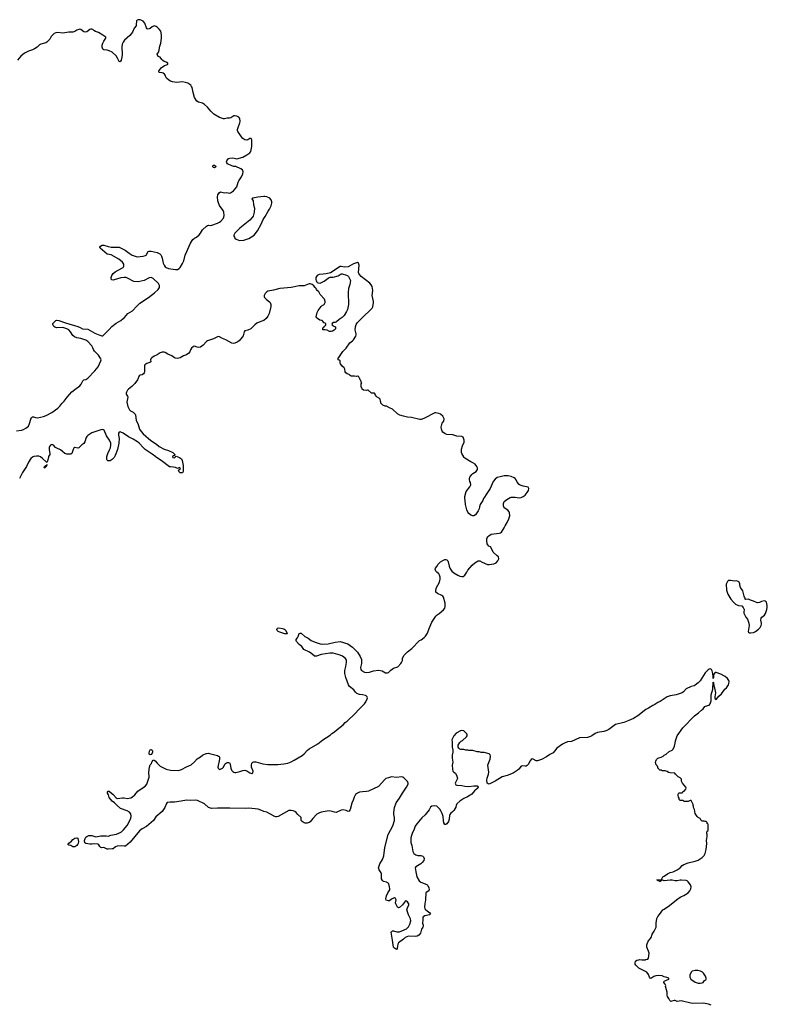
# Model space of a CAD drawing. Header units: inches. Extents: x 1793664 to 1898134, y 335751 to 468181.
# Tile 33 of 33: x 1864953 to 1879825, y 439113 to 458695. Entities that reach past the tile are written whole.
import ezdxf

# ---------------------------------------------------------------- set-up
doc = ezdxf.new("R2010")
doc.units = ezdxf.units.IN
doc.header["$MEASUREMENT"] = 0
for name, color, linetype in [('B8464', 7, 'Continuous'), ('B8465', 7, 'Continuous'), ('B8473', 7, 'Continuous'), ('B8474', 7, 'Continuous'), ('B8475', 7, 'Continuous')]:
    doc.layers.add(name, color=color, linetype=linetype)

msp = doc.modelspace()

# ---------------------------------------------------------------- linework, layer by layer
at = {"layer": 'B8464', "color": 6, "elevation": 300}
for points in [[(1865217, 450000), (1865206, 449994), (1865174, 449970), (1865126, 449894), (1865090, 449807), (1865008, 449692), (1864951, 449569)], [(1865523, 450000), (1865506, 449914), (1865490, 449888), (1865483, 449903), (1865410, 449970), (1865370, 449998), (1865365, 450000)], [(1866836, 450000), (1866830, 449989), (1866790, 449946), (1866750, 449923), (1866730, 449919), (1866704, 449924), (1866692, 449932), (1866688, 449948), (1866685, 450000)], [(1868099, 450000), (1868130, 449988), (1868170, 449964), (1868188, 449930), (1868207, 449830), (1868202, 449710), (1868190, 449681), (1868146, 449686), (1868130, 449695), (1868121, 449710), (1868115, 449730), (1868119, 449741), (1868153, 449770), (1868135, 449790), (1868129, 449791), (1868105, 449775), (1868090, 449772), (1868050, 449788), (1868010, 449797), (1867950, 449800), (1867930, 449805), (1867769, 449930), (1867676, 449990), (1867663, 450000)], [(1867995, 450000), (1867998, 449990), (1868030, 449984), (1868042, 449990), (1868050, 450000)], [(1870000, 442859), (1869870, 442932), (1869810, 442948), (1869750, 442977), (1869694, 442994), (1869511, 443011), (1869450, 443006), (1869130, 443014), (1868970, 443011), (1868890, 443014), (1868770, 443006), (1868707, 443027), (1868630, 443097), (1868490, 443166), (1868450, 443174), (1868350, 443168), (1868270, 443171), (1868162, 443150), (1868030, 443136), (1867944, 443136), (1867890, 443126), (1867872, 443108), (1867839, 443030), (1867786, 442950), (1867660, 442840), (1867613, 442770), (1867570, 442727), (1867473, 442650), (1867390, 442604), (1867338, 442562), (1867150, 442338), (1867061, 442259), (1867030, 442255), (1866970, 442266), (1866890, 442256), (1866858, 442242), (1866810, 442208), (1866790, 442202), (1866710, 442196), (1866690, 442199), (1866630, 442229), (1866590, 442227), (1866570, 442233), (1866549, 442250), (1866527, 442287), (1866510, 442296), (1866430, 442303), (1866390, 442296), (1866350, 442296), (1866270, 442308), (1866250, 442327), (1866244, 442370), (1866253, 442410), (1866270, 442434), (1866290, 442450), (1866330, 442467), (1866350, 442472), (1866390, 442473), (1866470, 442447), (1866570, 442462), (1866670, 442462), (1866710, 442456), (1866765, 442475), (1866880, 442500), (1866925, 442515), (1866980, 442540), (1867020, 442580), (1867088, 442672), (1867163, 442810), (1867173, 442853), (1867163, 442903), (1867136, 442936), (1867090, 442963), (1866958, 443010), (1866890, 443066), (1866840, 443120), (1866790, 443150), (1866730, 443223), (1866718, 443278), (1866699, 443310), (1866698, 443330), (1866710, 443354), (1866730, 443354), (1866810, 443284), (1866870, 443221), (1866890, 443208), (1866998, 443222), (1867030, 443219), (1867090, 443204), (1867161, 443219), (1867200, 443240), (1867243, 443277), (1867304, 443350), (1867430, 443436), (1867459, 443461), (1867480, 443490), (1867530, 443630), (1867523, 443730), (1867534, 443830), (1867550, 443877), (1867576, 443904), (1867585, 443930), (1867610, 443972), (1867630, 443971), (1867650, 443953), (1867686, 443906), (1867746, 443846), (1867867, 443787), (1867950, 443769), (1868110, 443766), (1868170, 443783), (1868270, 443839), (1868362, 443878), (1868430, 443937), (1868484, 443996), (1868550, 444035), (1868592, 444070), (1868630, 444088), (1868670, 444099), (1868710, 444105), (1868730, 444104), (1868890, 444062), (1868911, 444051), (1868919, 444039), (1868925, 444025), (1868925, 443990), (1868896, 443830), (1868899, 443810), (1868918, 443790), (1868930, 443786), (1868950, 443789), (1868990, 443809), (1869010, 443831), (1869034, 443886), (1869050, 443903), (1869070, 443916), (1869090, 443922), (1869110, 443921), (1869130, 443907), (1869143, 443883), (1869155, 443810), (1869169, 443769), (1869190, 443742), (1869210, 443729), (1869230, 443723), (1869250, 443725), (1869330, 443744), (1869390, 443765), (1869430, 443769), (1869470, 443755), (1869530, 443714), (1869550, 443707), (1869570, 443706), (1869590, 443719), (1869596, 443750), (1869566, 443826), (1869561, 443870), (1869570, 443910), (1869590, 443930), (1869610, 443937), (1869650, 443936), (1869790, 443894), (1869890, 443882), (1870000, 443882)]]:
    msp.add_lwpolyline(points, dxfattribs=at)
for points in [[(1865450, 449778), (1865442, 449790), (1865449, 449810), (1865470, 449831), (1865487, 449833), (1865490, 449852), (1865491, 449830), (1865481, 449819), (1865481, 449810), (1865470, 449799), (1865462, 449798)], [(1867550, 444076), (1867530, 444087), (1867526, 444110), (1867533, 444150), (1867550, 444174), (1867570, 444178), (1867590, 444167), (1867597, 444150), (1867598, 444130), (1867590, 444107), (1867570, 444083)], [(1866030, 442242), (1866010, 442246), (1865972, 442272), (1865930, 442276), (1865909, 442290), (1865930, 442316), (1865985, 442355), (1866012, 442390), (1866050, 442415), (1866090, 442424), (1866110, 442416), (1866113, 442410), (1866121, 442350), (1866115, 442310), (1866110, 442295), (1866090, 442272), (1866050, 442246)]]:
    msp.add_lwpolyline(points, close=True, dxfattribs=at)
at = {"layer": 'B8465', "color": 6, "elevation": 300}
for points in [[(1864890, 450517), (1864990, 450534), (1865030, 450546), (1865077, 450570), (1865126, 450614), (1865150, 450663), (1865172, 450750), (1865190, 450782), (1865206, 450794), (1865230, 450797), (1865270, 450782), (1865310, 450777), (1865430, 450801), (1865480, 450820), (1865590, 450886), (1865710, 450972), (1865750, 451010), (1865790, 451060), (1865839, 451110), (1865895, 451190), (1865990, 451293), (1866050, 451343), (1866150, 451412), (1866174, 451446), (1866210, 451515), (1866230, 451532), (1866270, 451542), (1866310, 451564), (1866451, 451709), (1866511, 451790), (1866568, 451910), (1866572, 451930), (1866566, 451950), (1866522, 452022), (1866440, 452100), (1866419, 452139), (1866410, 452170), (1866387, 452210), (1866310, 452294), (1866290, 452310), (1866270, 452321), (1866172, 452352), (1866090, 452370), (1866045, 452385), (1866013, 452413), (1865966, 452490), (1865930, 452524), (1865890, 452547), (1865811, 452571), (1865690, 452568), (1865650, 452579), (1865630, 452596), (1865611, 452630), (1865615, 452650), (1865630, 452674), (1865670, 452710), (1865690, 452717), (1865730, 452711), (1865863, 452663), (1866113, 452593), (1866156, 452576), (1866204, 452550), (1866310, 452538), (1866450, 452464), (1866550, 452418), (1866590, 452407), (1866610, 452410), (1866630, 452426), (1866730, 452536), (1866789, 452591), (1866870, 452657), (1866962, 452710), (1867014, 452750), (1867036, 452770), (1867105, 452855), (1867195, 452905), (1867281, 452999), (1867343, 453057), (1867514, 453170), (1867635, 453265), (1867706, 453330), (1867731, 453370), (1867733, 453410), (1867711, 453450), (1867610, 453550), (1867570, 453568), (1867530, 453561), (1867430, 453511), (1867370, 453494), (1867310, 453484), (1867224, 453490), (1867095, 453555), (1867070, 453565), (1867030, 453571), (1866962, 453558), (1866830, 453520), (1866810, 453517), (1866783, 453523), (1866770, 453538), (1866770, 453570), (1866787, 453610), (1866810, 453646), (1866850, 453680), (1866987, 453753), (1867010, 453770), (1867026, 453790), (1867028, 453810), (1867022, 453830), (1866995, 453870), (1866925, 453930), (1866770, 454017), (1866690, 454035), (1866556, 454150), (1866550, 454170), (1866558, 454190), (1866592, 454208), (1866630, 454211), (1866710, 454184), (1866770, 454171), (1866910, 454171), (1866930, 454168), (1867050, 454111), (1867130, 454052), (1867190, 454015), (1867247, 453990), (1867290, 453981), (1867409, 453991), (1867456, 454004), (1867470, 454014), (1867510, 454084), (1867530, 454094), (1867570, 454093), (1867690, 454066), (1867739, 454039), (1867759, 454019), (1867774, 453994), (1867789, 453950), (1867805, 453850), (1867825, 453810), (1867850, 453779), (1867870, 453764), (1867910, 453748), (1868050, 453725), (1868090, 453729), (1868124, 453750), (1868145, 453770), (1868192, 453848), (1868218, 453902), (1868244, 454010), (1868275, 454085), (1868301, 454130), (1868350, 454251), (1868399, 454321), (1868430, 454351), (1868469, 454371), (1868521, 454419), (1868549, 454451), (1868590, 454518), (1868670, 454591), (1868690, 454603), (1868710, 454607), (1868750, 454604), (1868772, 454608), (1868890, 454651), (1868930, 454671), (1868954, 454690), (1869004, 454750), (1869014, 454770), (1869018, 454798), (1869016, 454870), (1869000, 454900), (1868930, 454999), (1868907, 455050), (1868897, 455090), (1868890, 455170), (1868897, 455210), (1868919, 455250), (1868950, 455271), (1869030, 455251), (1869070, 455257), (1869130, 455248), (1869146, 455254), (1869207, 455293), (1869270, 455371), (1869297, 455463), (1869309, 455490), (1869367, 455573), (1869389, 455630), (1869397, 455670), (1869394, 455690), (1869386, 455706), (1869350, 455729), (1869250, 455773), (1869210, 455777), (1869170, 455789), (1869089, 455829), (1869074, 455850), (1869069, 455870), (1869074, 455890), (1869107, 455933), (1869130, 455943), (1869190, 455947), (1869270, 455927), (1869390, 455962), (1869473, 456007), (1869530, 456047), (1869550, 456072), (1869573, 456170), (1869574, 456230), (1869569, 456251), (1869569, 456309), (1869558, 456330), (1869550, 456335), (1869530, 456329), (1869494, 456306), (1869470, 456299), (1869430, 456309), (1869390, 456329), (1869363, 456363), (1869295, 456470), (1869289, 456490), (1869289, 456510), (1869297, 456550), (1869335, 456645), (1869338, 456670), (1869329, 456730), (1869310, 456756), (1869270, 456777), (1869230, 456785), (1869210, 456781), (1869150, 456744), (1869125, 456735), (1869077, 456737), (1869030, 456726), (1869010, 456726), (1868930, 456747), (1868815, 456815), (1868753, 456873), (1868690, 456955), (1868630, 457009), (1868590, 457032), (1868510, 457054), (1868474, 457074), (1868432, 457150), (1868401, 457250), (1868387, 457347), (1868370, 457366), (1868358, 457390), (1868295, 457435), (1868250, 457449), (1868190, 457456), (1868070, 457449), (1867990, 457461), (1867952, 457472), (1867919, 457490), (1867875, 457530), (1867854, 457570), (1867849, 457590), (1867832, 457612), (1867809, 457629), (1867790, 457636), (1867725, 457645), (1867724, 457670), (1867745, 457710), (1867765, 457735), (1867833, 457787), (1867894, 457806), (1867898, 457810), (1867898, 457830), (1867866, 457850), (1867830, 457862), (1867802, 457882), (1867781, 457901), (1867746, 457950), (1867710, 457966), (1867689, 458009), (1867698, 458030), (1867722, 458058), (1867744, 458170), (1867761, 458230), (1867775, 458330), (1867772, 458392), (1867758, 458470), (1867730, 458509), (1867689, 458549), (1867670, 458562), (1867630, 458575), (1867590, 458555), (1867550, 458519), (1867510, 458509), (1867490, 458515), (1867474, 458534), (1867445, 458625), (1867410, 458664), (1867382, 458682), (1867350, 458692), (1867310, 458695), (1867290, 458689), (1867277, 458670), (1867273, 458590), (1867268, 458572), (1867230, 458524), (1867196, 458444), (1867141, 458379), (1867038, 458290), (1867011, 458250), (1866991, 458210), (1866982, 458150), (1866994, 458010), (1866988, 457952), (1866970, 457889), (1866950, 457855), (1866930, 457862), (1866902, 457930), (1866870, 457978), (1866790, 458049), (1866730, 458076), (1866690, 458086), (1866630, 458093), (1866604, 458110), (1866593, 458150), (1866597, 458190), (1866609, 458230), (1866629, 458271), (1866668, 458330), (1866666, 458350), (1866630, 458375), (1866605, 458385), (1866523, 458443), (1866462, 458462), (1866430, 458482), (1866410, 458502), (1866389, 458509), (1866370, 458509), (1866350, 458501), (1866290, 458455), (1866253, 458447), (1866230, 458452), (1866170, 458501), (1866150, 458504), (1866090, 458490), (1866050, 458462), (1866010, 458450), (1865930, 458450), (1865811, 458429), (1865710, 458441), (1865670, 458434), (1865640, 458420), (1865603, 458390), (1865579, 458361), (1865550, 458310), (1865490, 458249), (1865470, 458238), (1865373, 458207), (1865350, 458192), (1865302, 458150), (1865250, 458116), (1865210, 458098), (1865126, 458070), (1865050, 458030), (1864979, 457970), (1864909, 457891)], [(1870000, 453316), (1869970, 453308), (1869890, 453295), (1869870, 453284), (1869835, 453250), (1869814, 453210), (1869815, 453190), (1869824, 453170), (1869865, 453130), (1869925, 453085), (1869936, 453070), (1869946, 453030), (1869947, 452990), (1869915, 452850), (1869890, 452798), (1869856, 452750), (1869810, 452710), (1869749, 452691), (1869670, 452658), (1869630, 452628), (1869550, 452550), (1869490, 452521), (1869430, 452504), (1869421, 452490), (1869396, 452410), (1869379, 452381), (1869321, 452310), (1869281, 452279), (1869230, 452259), (1869197, 452257), (1869170, 452262), (1869052, 452330), (1868990, 452355), (1868930, 452390), (1868910, 452395), (1868890, 452391), (1868806, 452350), (1868690, 452308), (1868670, 452293), (1868600, 452220), (1868550, 452183), (1868510, 452175), (1868482, 452182), (1868430, 452203), (1868410, 452198), (1868370, 452162), (1868350, 452126), (1868337, 452090), (1868317, 452063), (1868270, 452031), (1868210, 452007), (1868146, 451970), (1868090, 451956), (1868050, 451961), (1868030, 451971), (1867979, 452010), (1867903, 452043), (1867850, 452075), (1867830, 452083), (1867790, 452084), (1867750, 452070), (1867690, 452030), (1867630, 452000), (1867583, 451970), (1867562, 451950), (1867558, 451930), (1867563, 451890), (1867543, 451877), (1867485, 451855), (1867443, 451830), (1867437, 451810), (1867439, 451770), (1867434, 451686), (1867431, 451669), (1867419, 451650), (1867390, 451632), (1867350, 451625), (1867329, 451611), (1867295, 451530), (1867242, 451458), (1867181, 451399), (1867116, 451350), (1867098, 451330), (1867075, 451290), (1867070, 451270), (1867073, 451250), (1867098, 451210), (1867102, 451190), (1867082, 451090), (1867105, 451005), (1867122, 450962), (1867136, 450936), (1867157, 450917), (1867211, 450890), (1867251, 450850), (1867257, 450830), (1867271, 450730), (1867310, 450647), (1867336, 450550), (1867370, 450503), (1867410, 450461), (1867563, 450323), (1867673, 450253), (1867726, 450210), (1867830, 450157), (1867916, 450130), (1868002, 450090), (1868041, 450050), (1868032, 450028), (1868010, 450024), (1867991, 450010), (1867995, 450000)], [(1866685, 450000), (1866684, 450010), (1866704, 450070), (1866741, 450139), (1866759, 450181), (1866767, 450230), (1866765, 450270), (1866742, 450330), (1866677, 450417), (1866633, 450533), (1866610, 450545), (1866570, 450540), (1866390, 450477), (1866347, 450453), (1866310, 450426), (1866290, 450406), (1866277, 450383), (1866250, 450301), (1866230, 450264), (1866190, 450238), (1866130, 450179), (1866110, 450173), (1866050, 450189), (1866030, 450174), (1866015, 450145), (1865990, 450070), (1865970, 450054), (1865890, 450052), (1865850, 450066), (1865807, 450107), (1865762, 450142), (1865693, 450173), (1865668, 450190), (1865627, 450230), (1865610, 450241), (1865590, 450245), (1865565, 450235), (1865544, 450210), (1865540, 450190), (1865542, 450150), (1865556, 450064), (1865552, 450048), (1865525, 450010), (1865523, 450000)], [(1867663, 450000), (1867590, 450057), (1867447, 450150), (1867417, 450177), (1867333, 450270), (1867298, 450298), (1867210, 450351), (1867118, 450398), (1867010, 450472), (1866967, 450493), (1866950, 450496), (1866931, 450490), (1866919, 450470), (1866919, 450430), (1866929, 450369), (1866925, 450270), (1866899, 450150), (1866851, 450029), (1866836, 450000)], [(1865365, 450000), (1865333, 450013), (1865290, 450017), (1865232, 450008), (1865217, 450000)], [(1868050, 450000), (1868054, 450006), (1868068, 450012), (1868099, 450000)]]:
    msp.add_lwpolyline(points, dxfattribs=at)
for points in [[(1868830, 455749), (1868810, 455758), (1868798, 455770), (1868798, 455790), (1868810, 455802), (1868830, 455802), (1868851, 455790), (1868852, 455768)], [(1869830, 455182), (1869810, 455182), (1869690, 455167), (1869593, 455147), (1869574, 455130), (1869582, 455110), (1869595, 455095), (1869607, 455013), (1869622, 454950), (1869618, 454870), (1869598, 454790), (1869578, 454762), (1869530, 454710), (1869329, 454551), (1869231, 454450), (1869216, 454410), (1869216, 454390), (1869223, 454370), (1869235, 454350), (1869261, 454330), (1869290, 454316), (1869327, 454307), (1869410, 454309), (1869510, 454342), (1869619, 454410), (1869686, 454494), (1869757, 454630), (1869796, 454724), (1869836, 454784), (1869893, 454887), (1869925, 454930), (1869956, 454990), (1869972, 455048), (1869972, 455072), (1869958, 455110), (1869926, 455146), (1869870, 455172)]]:
    msp.add_lwpolyline(points, close=True, dxfattribs=at)
at = {"layer": 'B8473', "color": 6, "elevation": 300}
for points in [[(1878710, 439094), (1878655, 439115), (1878554, 439134), (1878330, 439130), (1878110, 439179), (1878030, 439169), (1877990, 439189), (1877972, 439188), (1877924, 439176), (1877908, 439168), (1877888, 439188), (1877869, 439230), (1877842, 439270), (1877835, 439295), (1877834, 439354), (1877804, 439450), (1877802, 439470), (1877808, 439490), (1877796, 439516), (1877768, 439550), (1877770, 439574), (1877866, 439610), (1877866, 439630), (1877827, 439647), (1877770, 439659), (1877730, 439677), (1877670, 439689), (1877610, 439681), (1877570, 439665), (1877530, 439637), (1877510, 439629), (1877494, 439634), (1877481, 439650), (1877463, 439703), (1877430, 439749), (1877270, 439829), (1877209, 439890), (1877198, 439910), (1877195, 439930), (1877205, 439970), (1877230, 439991), (1877272, 440000)], [(1877330, 440000), (1877370, 439996), (1877402, 440000)]]:
    msp.add_lwpolyline(points, dxfattribs=at)
msp.add_lwpolyline([(1878390, 439787), (1878331, 439769), (1878311, 439749), (1878282, 439690), (1878282, 439650), (1878305, 439610), (1878390, 439552), (1878430, 439542), (1878450, 439532), (1878490, 439532), (1878530, 439542), (1878546, 439550), (1878576, 439584), (1878600, 439600), (1878608, 439610), (1878608, 439630), (1878595, 439670), (1878555, 439735), (1878535, 439750), (1878495, 439770), (1878445, 439785)], close=True, dxfattribs=at)
at = {"layer": 'B8474', "color": 6, "elevation": 300}
for points in [[(1870000, 443882), (1870090, 443882), (1870210, 443895), (1870290, 443912), (1870350, 443935), (1870413, 443967), (1870570, 444060), (1870610, 444093), (1870681, 444170), (1870710, 444194), (1870885, 444295), (1870985, 444375), (1871130, 444466), (1871164, 444496), (1871216, 444530), (1871270, 444581), (1871390, 444669), (1871425, 444715), (1871470, 444747), (1871626, 444894), (1871690, 444970), (1871810, 445090), (1871837, 445130), (1871867, 445190), (1871870, 445210), (1871864, 445230), (1871843, 445250), (1871830, 445256), (1871771, 445271), (1871710, 445277), (1871657, 445297), (1871630, 445322), (1871599, 445370), (1871516, 445436), (1871491, 445470), (1871442, 445610), (1871421, 445690), (1871422, 445750), (1871443, 445830), (1871456, 445910), (1871452, 445952), (1871446, 445970), (1871431, 445991), (1871374, 446034), (1871330, 446057), (1871190, 446099), (1871124, 446096), (1870950, 446071), (1870856, 446036), (1870830, 446036), (1870820, 446040), (1870766, 446086), (1870718, 446118), (1870608, 446168), (1870566, 446226), (1870510, 446269), (1870459, 446330), (1870451, 446350), (1870454, 446370), (1870479, 446401), (1870495, 446430), (1870512, 446488), (1870530, 446497), (1870550, 446492), (1870626, 446426), (1870690, 446393), (1870751, 446351), (1870830, 446314), (1870930, 446283), (1870970, 446278), (1871090, 446279), (1871230, 446316), (1871330, 446331), (1871479, 446279), (1871570, 446216), (1871615, 446175), (1871670, 446115), (1871726, 446030), (1871750, 445971), (1871752, 445950), (1871749, 445890), (1871735, 445810), (1871738, 445770), (1871753, 445750), (1871810, 445718), (1871846, 445714), (1871910, 445720), (1871990, 445743), (1872090, 445758), (1872162, 445742), (1872230, 445708), (1872270, 445706), (1872290, 445713), (1872339, 445761), (1872390, 445796), (1872472, 445828), (1872535, 445890), (1872548, 445910), (1872568, 445950), (1872569, 445990), (1872594, 446050), (1872670, 446126), (1872752, 446188), (1872909, 446350), (1872937, 446363), (1872999, 446410), (1873024, 446436), (1873063, 446497), (1873095, 446590), (1873150, 446711), (1873230, 446830), (1873258, 446862), (1873295, 446885), (1873383, 446957), (1873409, 446990), (1873417, 447023), (1873418, 447090), (1873381, 447210), (1873368, 447230), (1873350, 447244), (1873264, 447284), (1873232, 447312), (1873230, 447330), (1873239, 447390), (1873303, 447510), (1873316, 447570), (1873316, 447610), (1873304, 447650), (1873290, 447673), (1873249, 447709), (1873232, 447730), (1873220, 447770), (1873225, 447790), (1873250, 447821), (1873275, 447865), (1873326, 447914), (1873370, 447941), (1873410, 447958), (1873430, 447960), (1873450, 447954), (1873470, 447931), (1873476, 447916), (1873494, 447830), (1873507, 447790), (1873548, 447730), (1873590, 447697), (1873670, 447650), (1873710, 447631), (1873750, 447621), (1873776, 447624), (1873806, 447650), (1873850, 447710), (1873870, 447750), (1873954, 447850), (1874010, 447895), (1874070, 447932), (1874090, 447935), (1874105, 447930), (1874150, 447904), (1874260, 447860), (1874290, 447859), (1874386, 447874), (1874430, 447896), (1874464, 447930), (1874484, 447970), (1874475, 448010), (1874450, 448029), (1874370, 448108), (1874323, 448203), (1874318, 448210), (1874286, 448226), (1874264, 448250), (1874254, 448270), (1874243, 448330), (1874247, 448370), (1874255, 448390), (1874267, 448410), (1874288, 448432), (1874330, 448463), (1874490, 448483), (1874518, 448490), (1874537, 448503), (1874592, 448588), (1874610, 448630), (1874650, 448698), (1874685, 448770), (1874701, 448830), (1874695, 448890), (1874689, 448910), (1874660, 448940), (1874588, 448990), (1874575, 449030), (1874574, 449070), (1874589, 449110), (1874644, 449150), (1874710, 449191), (1874730, 449198), (1874810, 449202), (1874890, 449188), (1874930, 449193), (1874970, 449211), (1875010, 449241), (1875047, 449290), (1875073, 449330), (1875084, 449370), (1875070, 449395), (1874970, 449416), (1874910, 449437), (1874890, 449449), (1874850, 449495), (1874826, 449546), (1874809, 449569), (1874786, 449586), (1874732, 449612), (1874670, 449622), (1874590, 449621), (1874510, 449606), (1874453, 449587), (1874410, 449559), (1874374, 449510), (1874311, 449370), (1874274, 449310), (1874230, 449255), (1874201, 449199), (1874181, 449170), (1874163, 449130), (1874115, 449050), (1874099, 449010), (1874091, 448970), (1874070, 448928), (1874018, 448850), (1873990, 448829), (1873970, 448829), (1873930, 448842), (1873890, 448875), (1873870, 448902), (1873847, 448950), (1873824, 449050), (1873817, 449137), (1873809, 449171), (1873809, 449211), (1873835, 449310), (1873910, 449402), (1873927, 449447), (1873918, 449490), (1873908, 449510), (1873902, 449550), (1873902, 449570), (1873910, 449594), (1873948, 449650), (1873968, 449670), (1874030, 449711), (1874059, 449750), (1874060, 449780), (1874049, 449810), (1874013, 449853), (1873970, 449884), (1873930, 449899), (1873810, 449972), (1873791, 449991), (1873786, 450000)], [(1877402, 440000), (1877410, 440001), (1877449, 440011), (1877462, 440030), (1877473, 440130), (1877464, 440170), (1877430, 440248), (1877430, 440294), (1877453, 440370), (1877501, 440419), (1877517, 440443), (1877535, 440510), (1877575, 440565), (1877612, 440648), (1877616, 440670), (1877613, 440727), (1877619, 440770), (1877630, 440818), (1877650, 440862), (1877682, 440898), (1877749, 440990), (1877770, 441008), (1877882, 441078), (1878050, 441216), (1878104, 441250), (1878163, 441277), (1878249, 441331), (1878284, 441370), (1878301, 441410), (1878309, 441450), (1878297, 441490), (1878249, 441550), (1878230, 441566), (1878213, 441573), (1878110, 441584), (1878090, 441584), (1878029, 441569), (1877990, 441569), (1877930, 441580), (1877890, 441581), (1877770, 441569), (1877726, 441586), (1877726, 441610), (1877749, 441650), (1877776, 441664), (1877836, 441710), (1877890, 441735), (1877950, 441750), (1878030, 441790), (1878089, 441830), (1878130, 441871), (1878167, 441893), (1878252, 441928), (1878390, 441959), (1878450, 441979), (1878530, 442030), (1878569, 442070), (1878589, 442110), (1878607, 442190), (1878619, 442310), (1878613, 442370), (1878629, 442450), (1878629, 442490), (1878622, 442510), (1878622, 442530), (1878630, 442554), (1878647, 442573), (1878647, 442687), (1878642, 442702), (1878626, 442710), (1878626, 442730), (1878610, 442746), (1878590, 442746), (1878570, 442758), (1878530, 442758), (1878510, 442768), (1878486, 442810), (1878450, 442828), (1878428, 442850), (1878389, 442910), (1878375, 442990), (1878358, 443030), (1878358, 443050), (1878348, 443070), (1878348, 443090), (1878310, 443166), (1878290, 443166), (1878247, 443147), (1878173, 443147), (1878150, 443166), (1878090, 443166), (1878068, 443188), (1878068, 443210), (1878058, 443230), (1878049, 443270), (1878049, 443290), (1878055, 443305), (1878070, 443322), (1878130, 443322), (1878146, 443330), (1878149, 443351), (1878170, 443354), (1878207, 443393), (1878208, 443410), (1878202, 443430), (1878138, 443510), (1878118, 443550), (1878115, 443590), (1878090, 443614), (1878050, 443635), (1877998, 443690), (1877987, 443707), (1877890, 443714), (1877861, 443721), (1877830, 443742), (1877790, 443755), (1877736, 443756), (1877710, 443768), (1877686, 443770), (1877666, 443790), (1877662, 443802), (1877647, 443807), (1877646, 443830), (1877638, 443850), (1877615, 443875), (1877600, 443920), (1877604, 443950), (1877620, 443980), (1877649, 444011), (1877710, 444031), (1877750, 444050), (1877770, 444071), (1877810, 444091), (1877870, 444139), (1877929, 444170), (1877949, 444190), (1877977, 444250), (1877991, 444309), (1877996, 444350), (1878031, 444450), (1878142, 444610), (1878373, 444847), (1878456, 444910), (1878514, 444966), (1878547, 444990), (1878584, 445036), (1878596, 445044), (1878670, 445065), (1878690, 445086), (1878706, 445150), (1878708, 445270), (1878738, 445382), (1878750, 445522), (1878755, 445510), (1878759, 445450), (1878774, 445410), (1878793, 445310), (1878781, 445230), (1878783, 445210), (1878790, 445187), (1878810, 445173), (1878861, 445239), (1878912, 445290), (1878981, 445379), (1879010, 445408), (1879055, 445470), (1879061, 445490), (1879063, 445530), (1879056, 445550), (1879030, 445590), (1878985, 445630), (1878902, 445682), (1878806, 445714), (1878790, 445709), (1878760, 445680), (1878756, 445664), (1878757, 445610), (1878750, 445595), (1878745, 445630), (1878744, 445690), (1878727, 445747), (1878713, 445773), (1878701, 445781), (1878690, 445787), (1878670, 445779), (1878650, 445767), (1878590, 445707), (1878490, 445549), (1878450, 445507), (1878390, 445457), (1878370, 445448), (1878307, 445433), (1878210, 445390), (1878157, 445330), (1878130, 445310), (1878010, 445270), (1877890, 445248), (1877830, 445226), (1877690, 445134), (1877650, 445115), (1877590, 445075), (1877550, 445056), (1877460, 445000), (1877410, 444976), (1877248, 444852), (1877160, 444800), (1877070, 444756), (1876970, 444720), (1876802, 444678), (1876670, 444580), (1876630, 444560), (1876570, 444536), (1876450, 444522), (1876401, 444499), (1876333, 444450), (1876310, 444440), (1876250, 444422), (1876090, 444411), (1875930, 444341), (1875850, 444330), (1875804, 444316), (1875752, 444288), (1875641, 444210), (1875594, 444146), (1875564, 444116), (1875497, 444083), (1875430, 444037), (1875330, 443982), (1875250, 443955), (1875230, 443955), (1875170, 443989), (1875150, 443993), (1875130, 443979), (1875110, 443953), (1875070, 443885), (1875050, 443861), (1875030, 443849), (1875010, 443847), (1874950, 443853), (1874930, 443849), (1874881, 443790), (1874850, 443761), (1874771, 443710), (1874650, 443664), (1874550, 443640), (1874410, 443550), (1874330, 443508), (1874290, 443493), (1874270, 443497), (1874255, 443514), (1874248, 443568), (1874254, 443610), (1874278, 443690), (1874285, 443730), (1874267, 443870), (1874269, 443890), (1874309, 443990), (1874318, 444050), (1874314, 444074), (1874290, 444096), (1874190, 444119), (1874130, 444123), (1874090, 444135), (1874050, 444136), (1873970, 444159), (1873890, 444158), (1873870, 444168), (1873830, 444169), (1873790, 444182), (1873730, 444182), (1873709, 444189), (1873689, 444209), (1873678, 444230), (1873678, 444270), (1873710, 444322), (1873734, 444346), (1873759, 444361), (1873842, 444430), (1873855, 444450), (1873855, 444475), (1873848, 444490), (1873790, 444549), (1873750, 444557), (1873722, 444550), (1873635, 444505), (1873590, 444455), (1873551, 444370), (1873556, 444330), (1873555, 444230), (1873567, 444167), (1873567, 444130), (1873559, 444070), (1873559, 444010), (1873568, 443930), (1873559, 443870), (1873560, 443790), (1873570, 443751), (1873586, 443730), (1873622, 443710), (1873651, 443651), (1873659, 443610), (1873657, 443590), (1873617, 443510), (1873621, 443490), (1873630, 443476), (1873649, 443469), (1873750, 443465), (1873810, 443454), (1873890, 443447), (1873990, 443457), (1874050, 443455), (1874062, 443450), (1874071, 443430), (1874065, 443410), (1874003, 443357), (1873947, 443293), (1873861, 443239), (1873790, 443207), (1873706, 443154), (1873650, 443099), (1873635, 443070), (1873626, 443034), (1873587, 442970), (1873561, 442939), (1873527, 442913), (1873510, 442890), (1873501, 442870), (1873493, 442793), (1873480, 442750), (1873450, 442703), (1873430, 442687), (1873410, 442689), (1873390, 442723), (1873381, 442770), (1873379, 442850), (1873359, 442910), (1873339, 442950), (1873310, 442992), (1873270, 443036), (1873250, 443052), (1873210, 443058), (1873149, 443051), (1873125, 443035), (1873097, 442983), (1873016, 442884), (1872950, 442822), (1872855, 442705), (1872823, 442657), (1872790, 442577), (1872764, 442530), (1872750, 442470), (1872734, 442426), (1872734, 442330), (1872753, 442270), (1872772, 442152), (1872794, 442114), (1872830, 442088), (1872870, 442074), (1872932, 442070), (1872970, 442056), (1872983, 442043), (1872997, 442010), (1872990, 441970), (1872956, 441930), (1872930, 441907), (1872830, 441844), (1872821, 441830), (1872824, 441790), (1872835, 441750), (1872850, 441650), (1872899, 441570), (1872930, 441544), (1873050, 441496), (1873070, 441476), (1873093, 441430), (1873098, 441390), (1873090, 441370), (1873041, 441339), (1873030, 441328), (1873027, 441190), (1873010, 441110), (1873005, 441050), (1873015, 441015), (1873031, 440991), (1873110, 440935), (1873125, 440910), (1873105, 440895), (1873010, 440875), (1872982, 440850), (1872975, 440830), (1872974, 440790), (1872964, 440730), (1872976, 440690), (1872978, 440662), (1872975, 440650), (1872949, 440610), (1872923, 440530), (1872890, 440490), (1872862, 440470), (1872830, 440461), (1872690, 440468), (1872621, 440439), (1872590, 440409), (1872485, 440334), (1872473, 440307), (1872470, 440266), (1872460, 440220), (1872450, 440206), (1872410, 440228), (1872389, 440249), (1872372, 440390), (1872354, 440470), (1872345, 440550), (1872350, 440561), (1872370, 440576), (1872390, 440576), (1872457, 440557), (1872510, 440554), (1872650, 440616), (1872690, 440656), (1872717, 440710), (1872731, 440770), (1872727, 440810), (1872687, 440890), (1872659, 440970), (1872656, 440990), (1872665, 441035), (1872692, 441090), (1872694, 441110), (1872670, 441152), (1872650, 441166), (1872630, 441169), (1872571, 441089), (1872510, 441037), (1872490, 441029), (1872470, 441044), (1872432, 441110), (1872428, 441130), (1872439, 441190), (1872430, 441214), (1872410, 441228), (1872390, 441225), (1872350, 441204), (1872310, 441170), (1872290, 441170), (1872246, 441186), (1872238, 441210), (1872250, 441270), (1872273, 441330), (1872305, 441370), (1872314, 441390), (1872317, 441410), (1872312, 441452), (1872294, 441510), (1872279, 441530), (1872250, 441544), (1872190, 441557), (1872170, 441573), (1872152, 441610), (1872148, 441630), (1872149, 441709), (1872146, 441730), (1872106, 441790), (1872091, 441830), (1872114, 441910), (1872167, 441993), (1872196, 442064), (1872214, 442234), (1872280, 442490), (1872375, 442665), (1872410, 442770), (1872410, 442830), (1872398, 442890), (1872395, 442930), (1872410, 443027), (1872443, 443117), (1872508, 443210), (1872568, 443310), (1872650, 443433), (1872680, 443490), (1872682, 443510), (1872667, 443547), (1872596, 443616), (1872573, 443633), (1872550, 443636), (1872450, 443625), (1872350, 443637), (1872290, 443620), (1872238, 443602), (1872214, 443586), (1872090, 443446), (1871890, 443352), (1871850, 443343), (1871770, 443342), (1871710, 443335), (1871670, 443315), (1871636, 443284), (1871606, 443230), (1871588, 443170), (1871562, 443110), (1871529, 442990), (1871508, 442952), (1871490, 442946), (1871447, 442967), (1871390, 442979), (1871348, 442972), (1871250, 442930), (1871212, 442932), (1871170, 442950), (1871110, 442960), (1870950, 442932), (1870904, 442916), (1870864, 442896), (1870783, 442810), (1870730, 442743), (1870710, 442727), (1870670, 442713), (1870630, 442715), (1870610, 442722), (1870569, 442750), (1870555, 442770), (1870555, 442830), (1870485, 442885), (1870450, 442931), (1870423, 442950), (1870390, 442961), (1870350, 442968), (1870310, 442965), (1870095, 442850), (1870070, 442843), (1870050, 442842), (1870010, 442853), (1870000, 442859)], [(1877272, 440000), (1877290, 440004), (1877330, 440000)]]:
    msp.add_lwpolyline(points, dxfattribs=at)
for points in [[(1879090, 447544), (1879050, 447539), (1879030, 447522), (1879008, 447470), (1879010, 447350), (1879042, 447270), (1879102, 447170), (1879152, 447110), (1879190, 447074), (1879250, 447046), (1879315, 447035), (1879345, 447005), (1879364, 446964), (1879356, 446910), (1879357, 446890), (1879399, 446810), (1879430, 446770), (1879459, 446690), (1879464, 446650), (1879445, 446530), (1879451, 446511), (1879470, 446502), (1879490, 446500), (1879550, 446507), (1879590, 446527), (1879648, 446572), (1879681, 446610), (1879703, 446650), (1879711, 446670), (1879712, 446690), (1879696, 446750), (1879704, 446790), (1879717, 446810), (1879767, 446853), (1879790, 446885), (1879815, 446965), (1879823, 447010), (1879825, 447045), (1879811, 447111), (1879790, 447132), (1879770, 447136), (1879710, 447124), (1879670, 447105), (1879630, 447097), (1879610, 447102), (1879550, 447132), (1879490, 447150), (1879450, 447169), (1879390, 447166), (1879386, 447170), (1879386, 447190), (1879369, 447209), (1879367, 447233), (1879337, 447337), (1879290, 447402), (1879279, 447450), (1879278, 447478), (1879266, 447506), (1879257, 447517), (1879245, 447525), (1879213, 447533), (1879169, 447529)], [(1870250, 446481), (1870230, 446484), (1870130, 446511), (1870095, 446530), (1870076, 446550), (1870070, 446570), (1870074, 446586), (1870084, 446596), (1870110, 446600), (1870178, 446590), (1870210, 446580), (1870228, 446570), (1870248, 446550), (1870275, 446490), (1870270, 446484)], [(1877690, 441549), (1877682, 441562), (1877646, 441570), (1877642, 441582), (1877628, 441590), (1877692, 441592), (1877698, 441578), (1877714, 441574), (1877714, 441570), (1877698, 441562)]]:
    msp.add_lwpolyline(points, close=True, dxfattribs=at)
at = {"layer": 'B8475', "color": 6, "elevation": 300}
msp.add_lwpolyline([(1873786, 450000), (1873745, 450070), (1873740, 450090), (1873744, 450156), (1873762, 450218), (1873792, 450290), (1873792, 450330), (1873775, 450394), (1873750, 450405), (1873650, 450414), (1873570, 450437), (1873450, 450443), (1873417, 450457), (1873369, 450489), (1873354, 450514), (1873341, 450550), (1873337, 450590), (1873357, 450670), (1873389, 450711), (1873394, 450754), (1873369, 450810), (1873322, 450850), (1873290, 450865), (1873230, 450879), (1873210, 450876), (1872990, 450765), (1872936, 450744), (1872910, 450741), (1872750, 450783), (1872670, 450792), (1872590, 450807), (1872513, 450833), (1872470, 450856), (1872369, 450949), (1872310, 450973), (1872250, 451009), (1872226, 451010), (1872178, 451030), (1872138, 451070), (1872138, 451090), (1872128, 451110), (1872126, 451150), (1872106, 451170), (1872066, 451190), (1872046, 451210), (1872029, 451229), (1872026, 451250), (1872010, 451266), (1871949, 451269), (1871887, 451327), (1871870, 451328), (1871850, 451318), (1871790, 451326), (1871766, 451350), (1871756, 451376), (1871746, 451390), (1871746, 451450), (1871758, 451470), (1871746, 451490), (1871742, 451522), (1871726, 451530), (1871722, 451562), (1871706, 451570), (1871702, 451602), (1871670, 451608), (1871650, 451602), (1871610, 451608), (1871550, 451606), (1871530, 451618), (1871510, 451638), (1871490, 451648), (1871466, 451650), (1871438, 451670), (1871429, 451690), (1871422, 451742), (1871409, 451769), (1871370, 451802), (1871335, 451850), (1871328, 451872), (1871326, 451910), (1871310, 451926), (1871286, 451930), (1871289, 451970), (1871303, 451977), (1871383, 452097), (1871450, 452165), (1871517, 452270), (1871573, 452307), (1871593, 452330), (1871638, 452402), (1871649, 452430), (1871649, 452450), (1871625, 452530), (1871632, 452590), (1871647, 452630), (1871675, 452670), (1871752, 452750), (1871965, 452955), (1871976, 452984), (1871988, 453070), (1871988, 453090), (1871964, 453210), (1871975, 453310), (1871964, 453390), (1871945, 453425), (1871915, 453455), (1871743, 453590), (1871710, 453630), (1871698, 453650), (1871695, 453670), (1871707, 453810), (1871695, 453850), (1871670, 453866), (1871590, 453840), (1871544, 453810), (1871490, 453783), (1871410, 453774), (1871350, 453787), (1871330, 453785), (1871137, 453663), (1871050, 453638), (1870990, 453636), (1870910, 453626), (1870870, 453607), (1870846, 453570), (1870843, 453530), (1870850, 453502), (1870861, 453481), (1870871, 453471), (1870890, 453461), (1870930, 453456), (1871010, 453496), (1871086, 453554), (1871110, 453565), (1871130, 453573), (1871190, 453577), (1871290, 453604), (1871350, 453638), (1871370, 453644), (1871456, 453616), (1871483, 453603), (1871495, 453590), (1871531, 453511), (1871520, 453430), (1871495, 453350), (1871485, 453270), (1871492, 453030), (1871476, 452930), (1871457, 452890), (1871408, 452812), (1871370, 452769), (1871305, 452730), (1871255, 452685), (1871226, 452674), (1871194, 452670), (1871167, 452653), (1871162, 452630), (1871174, 452610), (1871213, 452593), (1871232, 452590), (1871232, 452550), (1871210, 452518), (1871178, 452502), (1871150, 452495), (1871116, 452496), (1871070, 452518), (1871030, 452528), (1870986, 452530), (1870986, 452570), (1871002, 452578), (1871007, 452593), (1871022, 452598), (1871027, 452613), (1871042, 452618), (1871046, 452650), (1871010, 452666), (1870968, 452710), (1870922, 452722), (1870878, 452750), (1870863, 452763), (1870850, 452786), (1870869, 452870), (1870889, 452910), (1870949, 452990), (1870970, 453011), (1871009, 453031), (1871018, 453042), (1871029, 453071), (1871029, 453090), (1871016, 453136), (1870933, 453230), (1870904, 453284), (1870869, 453310), (1870855, 453330), (1870849, 453350), (1870829, 453370), (1870805, 453405), (1870770, 453429), (1870730, 453442), (1870710, 453442), (1870610, 453404), (1870510, 453400), (1870352, 453368), (1870210, 453353), (1870130, 453350), (1870000, 453316)], dxfattribs=at)

doc.saveas('drawing.dxf')
